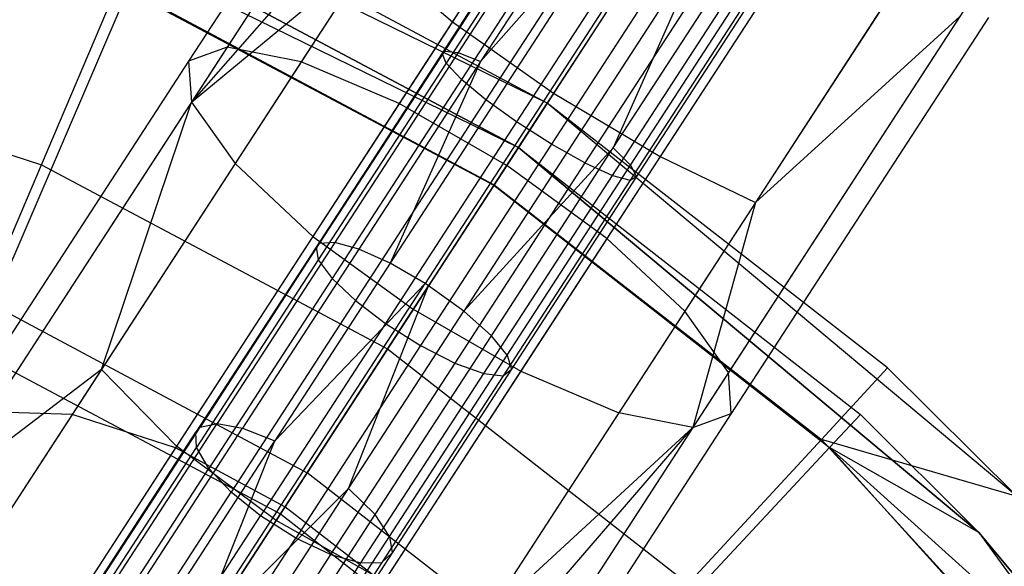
# Model space of a CAD drawing. Extents: x 1.6 to 24.9, y -15.7 to 0.
# Tile 131 of 246: x 6.755 to 8.246, y -9.275 to -8.447. Entities that reach past the tile are written whole.
import ezdxf

# ---------------------------------------------------------------- set-up
doc = ezdxf.new("R2010")
doc.units = 0
doc.header["$LTSCALE"] = 2.54
doc.layers.get('0').update_dxf_attribs({"color": 13, "linetype": 'CONTINUOUS'})

# ---------------------------------------------------------------- blocks, each defined once
blk = doc.blocks.new('ARES-203-D_STL')
at = {"color": 0}
for p, q in [((7.4002, -7.9106, 2.5207), (7.0108, -8.5102, 2.6611)), ((7.4002, -7.9106, 2.5207), (7.0108, -8.5102, 2.6611)), ((7.4437, -7.9121, 2.7069), (7.0692, -8.4888, 2.8419)), ((7.4437, -7.9121, 2.7069), (7.0692, -8.4888, 2.8419)), ((7.4193, -7.9496, 2.3346), (7.0151, -8.5721, 2.4803)), ((7.4193, -7.9496, 2.3346), (7.0151, -8.5721, 2.4803)), ((7.5431, -7.9541, 2.8648), (7.1812, -8.5113, 2.9952)), ((7.5431, -7.9541, 2.8648), (7.1812, -8.5113, 2.9952)), ((7.4981, -8.0234, 2.1767), (7.0151, -8.5721, 2.4803)), ((7.4981, -8.0234, 2.1767), (7.0151, -8.5721, 2.4803)), ((7.6833, -8.03, 2.9702), (7.3298, -8.5743, 3.0976)), ((7.6833, -8.03, 2.9702), (7.3298, -8.5743, 3.0976)), ((7.6245, -8.1206, 2.0713), (7.4103, -8.4504, 2.1334)), ((7.6245, -8.1206, 2.0713), (7.4103, -8.4504, 2.1334)), ((7.843, -8.1284, 3.0072), (7.4925, -8.6681, 3.1336)), ((7.843, -8.1284, 3.0072), (7.4925, -8.6681, 3.1336)), ((7.5539, -8.5737, 11.7859), (6.7202, -8.1657, 11.7859)), ((7.5539, -8.5737, 11.7859), (6.7202, -8.1657, 11.7859)), ((7.5879, -8.2003, 4.6664), (7.3946, -8.4979, 4.7068)), ((7.5879, -8.2003, 4.6664), (7.3946, -8.4979, 4.7068)), ((7.5901, -8.1991, 4.6961), (7.3981, -8.4948, 4.7362)), ((7.5901, -8.1991, 4.6961), (7.3981, -8.4948, 4.7362)), ((7.5967, -8.2112, 4.6066), (7.4007, -8.5131, 4.6476)), ((7.5967, -8.2112, 4.6066), (7.4007, -8.5131, 4.6476)), ((7.6081, -8.2057, 4.7551), (7.4188, -8.4972, 4.7946)), ((7.6081, -8.2057, 4.7551), (7.4188, -8.4972, 4.7946)), ((7.6403, -8.2225, 4.802), (7.4531, -8.5107, 4.8411)), ((7.6403, -8.2225, 4.802), (7.4531, -8.5107, 4.8411)), ((7.7793, -8.2264, 2.0342), (7.5636, -8.5586, 2.0968)), ((7.7793, -8.2264, 2.0342), (7.5636, -8.5586, 2.0968)), ((6.694, -8.2412, 11.7859), (7.5103, -8.6407, 11.7859)), ((6.694, -8.2412, 11.7859), (7.5103, -8.6407, 11.7859)), ((7.6224, -8.2325, 4.5552), (7.4241, -8.5378, 4.5967)), ((7.6224, -8.2325, 4.5552), (7.4241, -8.5378, 4.5967)), ((7.9978, -8.2343, 2.9702), (7.6444, -8.7786, 3.0976)), ((7.9978, -8.2343, 2.9702), (7.6444, -8.7786, 3.0976)), ((7.6847, -8.2484, 4.8349), (7.3159, -8.8163, 4.9408)), ((7.6847, -8.2484, 4.8349), (7.3159, -8.8163, 4.9408)), ((7.4531, -8.5107, 4.8411), (7.6847, -8.2484, 4.8349)), ((7.4531, -8.5107, 4.8411), (7.6847, -8.2484, 4.8349)), ((7.5539, -8.5737, 11.7859), (6.978, -8.2657, 11.2859)), ((7.5539, -8.5737, 11.2859), (6.978, -8.2657, 11.2859)), ((7.5539, -8.5737, 11.7859), (6.978, -8.2657, 11.2859)), ((7.5539, -8.5737, 11.2859), (6.978, -8.2657, 11.2859)), ((7.661, -8.2607, 4.519), (7.4611, -8.5686, 4.5608)), ((7.661, -8.2607, 4.519), (7.4611, -8.5686, 4.5608)), ((7.7365, -8.2809, 4.8483), (7.3689, -8.8469, 4.9538)), ((7.7365, -8.2809, 4.8483), (7.3689, -8.8469, 4.9538)), ((7.7418, -8.2843, 4.8484), (7.3742, -8.8503, 4.9539)), ((7.7418, -8.2843, 4.8484), (7.3742, -8.8503, 4.9539)), ((7.7082, -8.2929, 4.5009), (7.5074, -8.6021, 4.5429)), ((7.7082, -8.2929, 4.5009), (7.5074, -8.6021, 4.5429)), ((7.5103, -8.6407, 11.7859), (6.9301, -8.3322, 11.3549)), ((6.9301, -8.3322, 11.3549), (7.5103, -8.6407, 11.3549)), ((7.5103, -8.6407, 11.7859), (6.9301, -8.3322, 11.3549)), ((6.9301, -8.3322, 11.3549), (7.5103, -8.6407, 11.3549)), ((7.7962, -8.3208, 4.8357), (7.4275, -8.8886, 4.9416)), ((7.7962, -8.3208, 4.8357), (7.4275, -8.8886, 4.9416)), ((7.761, -8.3269, 4.5038), (7.5603, -8.6359, 4.5458)), ((7.761, -8.3269, 4.5038), (7.5603, -8.6359, 4.5458)), ((7.7962, -8.3208, 4.8357), (7.654, -8.6416, 4.8391)), ((7.7962, -8.3208, 4.8357), (7.654, -8.6416, 4.8391)), ((7.939, -8.3248, 2.0713), (7.7248, -8.6547, 2.1334)), ((7.939, -8.3248, 2.0713), (7.7248, -8.6547, 2.1334)), ((8.1243, -8.3315, 2.8648), (7.7624, -8.8887, 2.9952)), ((8.1243, -8.3315, 2.8648), (7.7624, -8.8887, 2.9952)), ((7.0151, -8.5721, 2.4803), (7.2881, -8.3467, 2.2376)), ((7.0151, -8.5721, 2.4803), (7.2881, -8.3467, 2.2376)), ((7.2881, -8.3467, 2.2376), (7.0812, -8.6653, 2.327)), ((7.2881, -8.3467, 2.2376), (7.0812, -8.6653, 2.327)), ((7.2881, -8.3467, 2.2376), (7.4103, -8.4504, 2.1334)), ((7.2881, -8.3467, 2.2376), (7.4103, -8.4504, 2.1334)), ((7.8106, -8.357, 4.5288), (7.611, -8.6642, 4.5705)), ((7.8106, -8.357, 4.5288), (7.611, -8.6642, 4.5705)), ((7.654, -8.6416, 4.8391), (7.8413, -8.3532, 4.8)), ((7.654, -8.6416, 4.8391), (7.8413, -8.3532, 4.8)), ((7.653, -8.6832, 4.6142), (7.8505, -8.379, 4.5729)), ((7.653, -8.6832, 4.6142), (7.8505, -8.379, 4.5729)), ((7.6801, -8.6677, 4.7903), (7.8696, -8.3759, 4.7507)), ((7.6801, -8.6677, 4.7903), (7.8696, -8.3759, 4.7507)), ((7.8747, -8.3899, 4.6287), (7.6797, -8.6902, 4.6694)), ((7.8747, -8.3899, 4.6287), (7.6797, -8.6902, 4.6694)), ((7.8815, -8.3887, 4.6918), (7.6893, -8.6847, 4.732)), ((7.8815, -8.3887, 4.6918), (7.6893, -8.6847, 4.732)), ((6.9197, -8.4014, 11.2625), (6.7143, -8.879, 11.1309)), ((6.9197, -8.4014, 11.2625), (6.7143, -8.879, 11.1309)), ((6.7879, -8.6672, 11.2801), (6.9033, -8.3952, 11.3436)), ((6.7879, -8.6672, 11.2801), (6.9033, -8.3952, 11.3436)), ((6.9033, -8.3952, 11.3436), (7.4731, -8.6981, 11.3436)), ((6.9033, -8.3952, 11.3436), (7.4731, -8.6981, 11.3436)), ((6.9197, -8.4014, 11.2625), (7.4734, -8.6975, 11.2625)), ((6.9197, -8.4014, 11.2625), (7.4734, -8.6975, 11.2625)), ((8.203, -8.4052, 2.7069), (7.8285, -8.9819, 2.8419)), ((8.203, -8.4052, 2.7069), (7.8285, -8.9819, 2.8419)), ((8.0792, -8.4008, 2.1767), (7.8693, -8.7241, 2.2376)), ((8.0792, -8.4008, 2.1767), (7.8693, -8.7241, 2.2376)), ((7.4103, -8.4504, 2.1334), (7.1992, -8.7755, 2.2246)), ((7.4103, -8.4504, 2.1334), (7.1992, -8.7755, 2.2246)), ((7.4103, -8.4504, 2.1334), (7.5636, -8.5586, 2.0968)), ((7.4103, -8.4504, 2.1334), (7.5636, -8.5586, 2.0968)), ((8.1787, -8.4427, 2.3346), (7.7744, -9.0652, 2.4803)), ((8.1787, -8.4427, 2.3346), (7.7744, -9.0652, 2.4803)), ((8.2221, -8.4443, 2.5207), (7.8327, -9.0439, 2.6611)), ((8.2221, -8.4443, 2.5207), (7.8327, -9.0439, 2.6611)), ((8.1787, -8.4427, 2.3346), (7.8693, -8.7241, 2.2376)), ((8.1787, -8.4427, 2.3346), (7.8693, -8.7241, 2.2376)), ((6.2232, -8.4838, 11.2801), (6.7879, -8.6672, 11.2801)), ((6.2232, -8.4838, 11.2801), (6.7879, -8.6672, 11.2801)), ((7.0692, -8.4888, 2.8419), (6.7103, -9.0415, 3.0767)), ((7.0692, -8.4888, 2.8419), (6.7103, -9.0415, 3.0767)), ((7.0692, -8.4888, 2.8419), (7.0108, -8.5102, 2.6611)), ((7.0692, -8.4888, 2.8419), (7.0108, -8.5102, 2.6611)), ((7.1812, -8.5113, 2.9952), (7.0692, -8.4888, 2.8419)), ((7.1812, -8.5113, 2.9952), (7.0692, -8.4888, 2.8419)), ((7.3946, -8.4979, 4.7068), (7.2038, -8.7917, 4.7768)), ((7.3946, -8.4979, 4.7068), (7.2038, -8.7917, 4.7768)), ((7.3981, -8.4948, 4.7362), (7.2087, -8.7864, 4.8056)), ((7.3981, -8.4948, 4.7362), (7.2087, -8.7864, 4.8056)), ((7.4188, -8.4972, 4.7946), (7.2321, -8.7847, 4.863)), ((7.4188, -8.4972, 4.7946), (7.2321, -8.7847, 4.863)), ((7.3946, -8.4979, 4.7068), (7.3981, -8.4948, 4.7362)), ((7.3946, -8.4979, 4.7068), (7.3981, -8.4948, 4.7362)), ((7.4007, -8.5131, 4.6476), (7.3946, -8.4979, 4.7068)), ((7.4007, -8.5131, 4.6476), (7.3946, -8.4979, 4.7068)), ((7.3981, -8.4948, 4.7362), (7.4188, -8.4972, 4.7946)), ((7.3981, -8.4948, 4.7362), (7.4188, -8.4972, 4.7946)), ((7.4188, -8.4972, 4.7946), (7.4531, -8.5107, 4.8411)), ((7.4188, -8.4972, 4.7946), (7.4531, -8.5107, 4.8411)), ((7.0108, -8.5102, 2.6611), (6.6377, -9.0848, 2.9053)), ((7.0108, -8.5102, 2.6611), (6.6377, -9.0848, 2.9053)), ((7.1812, -8.5113, 2.9952), (6.8344, -9.0454, 3.2221)), ((7.1812, -8.5113, 2.9952), (6.8344, -9.0454, 3.2221)), ((7.0108, -8.5102, 2.6611), (7.0151, -8.5721, 2.4803)), ((7.0108, -8.5102, 2.6611), (7.0151, -8.5721, 2.4803)), ((7.3298, -8.5743, 3.0976), (7.1812, -8.5113, 2.9952)), ((7.3298, -8.5743, 3.0976), (7.1812, -8.5113, 2.9952)), ((7.4007, -8.5131, 4.6476), (7.2072, -8.811, 4.7185)), ((7.4007, -8.5131, 4.6476), (7.2072, -8.811, 4.7185)), ((7.4531, -8.5107, 4.8411), (7.2685, -8.795, 4.9088)), ((7.4531, -8.5107, 4.8411), (7.2685, -8.795, 4.9088)), ((7.4531, -8.5107, 4.8411), (7.3159, -8.8163, 4.9408)), ((7.4531, -8.5107, 4.8411), (7.3159, -8.8163, 4.9408)), ((7.4241, -8.5378, 4.5967), (7.4007, -8.5131, 4.6476)), ((7.4241, -8.5378, 4.5967), (7.4007, -8.5131, 4.6476)), ((7.4241, -8.5378, 4.5967), (7.2283, -8.8394, 4.6685)), ((7.4241, -8.5378, 4.5967), (7.2283, -8.8394, 4.6685)), ((7.4611, -8.5686, 4.5608), (7.4241, -8.5378, 4.5967)), ((7.4611, -8.5686, 4.5608), (7.4241, -8.5378, 4.5967)), ((7.5636, -8.5586, 2.0968), (7.3511, -8.8859, 2.1886)), ((7.5636, -8.5586, 2.0968), (7.3511, -8.8859, 2.1886)), ((7.5636, -8.5586, 2.0968), (7.7248, -8.6547, 2.1334)), ((7.5636, -8.5586, 2.0968), (7.7248, -8.6547, 2.1334)), ((7.0151, -8.5721, 2.4803), (6.6277, -9.1687, 2.7338)), ((7.0151, -8.5721, 2.4803), (6.6277, -9.1687, 2.7338)), ((6.8788, -8.977, 2.4441), (7.0151, -8.5721, 2.4803)), ((6.8788, -8.977, 2.4441), (7.0151, -8.5721, 2.4803)), ((7.0151, -8.5721, 2.4803), (7.0812, -8.6653, 2.327)), ((7.0151, -8.5721, 2.4803), (7.0812, -8.6653, 2.327)), ((7.4611, -8.5686, 4.5608), (7.2636, -8.8727, 4.6331)), ((7.4611, -8.5686, 4.5608), (7.2636, -8.8727, 4.6331)), ((7.5074, -8.6021, 4.5429), (7.4611, -8.5686, 4.5608)), ((7.5074, -8.6021, 4.5429), (7.4611, -8.5686, 4.5608)), ((7.3298, -8.5743, 3.0976), (6.9911, -9.0959, 3.3193)), ((7.3298, -8.5743, 3.0976), (6.9911, -9.0959, 3.3193)), ((7.4925, -8.6681, 3.1336), (7.3298, -8.5743, 3.0976)), ((7.4925, -8.6681, 3.1336), (7.3298, -8.5743, 3.0976)), ((7.4734, -8.6975, 11.2625), (7.5539, -8.5737, 11.2859)), ((7.4734, -8.6975, 11.2625), (7.5539, -8.5737, 11.2859)), ((8.2657, -9.1693, 11.7859), (7.5539, -8.5737, 11.7859)), ((8.0694, -8.9745, 11.2859), (7.5539, -8.5737, 11.7859)), ((8.2657, -9.1693, 11.7859), (7.5539, -8.5737, 11.7859)), ((8.0694, -8.9745, 11.2859), (7.5539, -8.5737, 11.7859)), ((8.0694, -8.9745, 11.2859), (7.5539, -8.5737, 11.2859)), ((7.5539, -8.5737, 11.2859), (7.5539, -8.5737, 11.7859)), ((7.5539, -8.5737, 11.2859), (7.5539, -8.5737, 11.7859)), ((8.0694, -8.9745, 11.2859), (7.5539, -8.5737, 11.2859)), ((7.5074, -8.6021, 4.5429), (7.3091, -8.9074, 4.6156)), ((7.5074, -8.6021, 4.5429), (7.3091, -8.9074, 4.6156)), ((7.5603, -8.6359, 4.5458), (7.5074, -8.6021, 4.5429)), ((7.5603, -8.6359, 4.5458), (7.5074, -8.6021, 4.5429)), ((7.5603, -8.6359, 4.5458), (7.3622, -8.941, 4.6184)), ((7.5603, -8.6359, 4.5458), (7.3622, -8.941, 4.6184)), ((7.654, -8.6416, 4.8391), (7.4275, -8.8886, 4.9416)), ((7.654, -8.6416, 4.8391), (7.4275, -8.8886, 4.9416)), ((7.4693, -8.926, 4.9068), (7.654, -8.6416, 4.8391)), ((7.4693, -8.926, 4.9068), (7.654, -8.6416, 4.8391)), ((7.5103, -8.6407, 11.3549), (7.4731, -8.6981, 11.3436)), ((7.5103, -8.6407, 11.3549), (7.4731, -8.6981, 11.3436)), ((7.5103, -8.6407, 11.7859), (8.2073, -9.224, 11.7859)), ((8.2073, -9.224, 11.7859), (7.5103, -8.6407, 11.3549)), ((7.5103, -8.6407, 11.3549), (8.0281, -9.0453, 11.3549)), ((8.2073, -9.224, 11.7859), (7.5103, -8.6407, 11.3549)), ((7.5103, -8.6407, 11.7859), (8.2073, -9.224, 11.7859)), ((7.5103, -8.6407, 11.7859), (7.5103, -8.6407, 11.3549)), ((7.5103, -8.6407, 11.7859), (7.5103, -8.6407, 11.3549)), ((7.5103, -8.6407, 11.3549), (8.0281, -9.0453, 11.3549)), ((7.611, -8.6642, 4.5705), (7.5603, -8.6359, 4.5458)), ((7.611, -8.6642, 4.5705), (7.5603, -8.6359, 4.5458)), ((7.6801, -8.6677, 4.7903), (7.654, -8.6416, 4.8391)), ((7.6801, -8.6677, 4.7903), (7.654, -8.6416, 4.8391)), ((7.7248, -8.6547, 2.1334), (7.5137, -8.9797, 2.2246)), ((7.7248, -8.6547, 2.1334), (7.5137, -8.9797, 2.2246)), ((7.7248, -8.6547, 2.1334), (7.8693, -8.7241, 2.2376)), ((7.7248, -8.6547, 2.1334), (7.8693, -8.7241, 2.2376)), ((6.6715, -8.9413, 11.1902), (6.7879, -8.6672, 11.2801)), ((6.6715, -8.9413, 11.1902), (6.7879, -8.6672, 11.2801)), ((6.7879, -8.6672, 11.2801), (7.3121, -8.946, 11.2801)), ((6.7879, -8.6672, 11.2801), (7.3121, -8.946, 11.2801)), ((7.0812, -8.6653, 2.327), (6.8788, -8.977, 2.4441)), ((7.0812, -8.6653, 2.327), (6.8788, -8.977, 2.4441)), ((7.0812, -8.6653, 2.327), (7.1992, -8.7755, 2.2246)), ((7.0812, -8.6653, 2.327), (7.1992, -8.7755, 2.2246)), ((7.4925, -8.6681, 3.1336), (7.1566, -9.1854, 3.3534)), ((7.4925, -8.6681, 3.1336), (7.1566, -9.1854, 3.3534)), ((7.611, -8.6642, 4.5705), (7.414, -8.9676, 4.6427)), ((7.611, -8.6642, 4.5705), (7.414, -8.9676, 4.6427)), ((7.6444, -8.7786, 3.0976), (7.4925, -8.6681, 3.1336)), ((7.6444, -8.7786, 3.0976), (7.4925, -8.6681, 3.1336)), ((7.4932, -8.9555, 4.8588), (7.6801, -8.6677, 4.7903)), ((7.4932, -8.9555, 4.8588), (7.6801, -8.6677, 4.7903)), ((7.611, -8.6642, 4.5705), (7.653, -8.6832, 4.6142)), ((7.611, -8.6642, 4.5705), (7.653, -8.6832, 4.6142)), ((7.6801, -8.6677, 4.7903), (7.6893, -8.6847, 4.732)), ((7.6801, -8.6677, 4.7903), (7.6893, -8.6847, 4.732)), ((7.458, -8.9835, 4.6857), (7.653, -8.6832, 4.6142)), ((7.458, -8.9835, 4.6857), (7.653, -8.6832, 4.6142)), ((7.6797, -8.6902, 4.6694), (7.4872, -8.9866, 4.74)), ((7.6797, -8.6902, 4.6694), (7.4872, -8.9866, 4.74)), ((7.6893, -8.6847, 4.732), (7.4997, -8.9766, 4.8015)), ((7.6893, -8.6847, 4.732), (7.4997, -8.9766, 4.8015)), ((7.653, -8.6832, 4.6142), (7.6797, -8.6902, 4.6694)), ((7.653, -8.6832, 4.6142), (7.6797, -8.6902, 4.6694)), ((7.6797, -8.6902, 4.6694), (7.6893, -8.6847, 4.732)), ((7.6797, -8.6902, 4.6694), (7.6893, -8.6847, 4.732)), ((7.4734, -8.6975, 11.2625), (7.1903, -9.1335, 11.1309)), ((7.4734, -8.6975, 11.2625), (7.1903, -9.1335, 11.1309)), ((7.4731, -8.6981, 11.3436), (7.3121, -8.946, 11.2801)), ((7.4731, -8.6981, 11.3436), (7.3121, -8.946, 11.2801)), ((7.4731, -8.6981, 11.3436), (7.9815, -9.0953, 11.3436)), ((7.4731, -8.6981, 11.3436), (7.9815, -9.0953, 11.3436)), ((7.4734, -8.6975, 11.2625), (7.9692, -9.083, 11.2625)), ((7.4734, -8.6975, 11.2625), (7.9692, -9.083, 11.2625)), ((7.8693, -8.7241, 2.2376), (7.6624, -9.0427, 2.327)), ((7.8693, -8.7241, 2.2376), (7.6624, -9.0427, 2.327)), ((7.8693, -8.7241, 2.2376), (7.7744, -9.0652, 2.4803)), ((7.8693, -8.7241, 2.2376), (7.7744, -9.0652, 2.4803)), ((7.1992, -8.7755, 2.2246), (6.9927, -9.0934, 2.344)), ((7.1992, -8.7755, 2.2246), (6.9927, -9.0934, 2.344)), ((7.1992, -8.7755, 2.2246), (7.3511, -8.8859, 2.1886)), ((7.1992, -8.7755, 2.2246), (7.3511, -8.8859, 2.1886)), ((7.6444, -8.7786, 3.0976), (7.3056, -9.3002, 3.3193)), ((7.6444, -8.7786, 3.0976), (7.3056, -9.3002, 3.3193)), ((7.7624, -8.8887, 2.9952), (7.6444, -8.7786, 3.0976)), ((7.7624, -8.8887, 2.9952), (7.6444, -8.7786, 3.0976)), ((7.2038, -8.7917, 4.7768), (7.0218, -9.0719, 4.8736)), ((7.2038, -8.7917, 4.7768), (7.0218, -9.0719, 4.8736)), ((7.2087, -8.7864, 4.8056), (7.0281, -9.0646, 4.9017)), ((7.2087, -8.7864, 4.8056), (7.0281, -9.0646, 4.9017)), ((7.2321, -8.7847, 4.863), (7.054, -9.0589, 4.9577)), ((7.2321, -8.7847, 4.863), (7.054, -9.0589, 4.9577)), ((7.2685, -8.795, 4.9088), (7.0926, -9.0659, 5.0024)), ((7.2685, -8.795, 4.9088), (7.0926, -9.0659, 5.0024)), ((7.2087, -8.7864, 4.8056), (7.2038, -8.7917, 4.7768)), ((7.2087, -8.7864, 4.8056), (7.2038, -8.7917, 4.7768)), ((7.2038, -8.7917, 4.7768), (7.2072, -8.811, 4.7185)), ((7.2038, -8.7917, 4.7768), (7.2072, -8.811, 4.7185)), ((7.2321, -8.7847, 4.863), (7.2087, -8.7864, 4.8056)), ((7.2321, -8.7847, 4.863), (7.2087, -8.7864, 4.8056)), ((7.2685, -8.795, 4.9088), (7.2321, -8.7847, 4.863)), ((7.2685, -8.795, 4.9088), (7.2321, -8.7847, 4.863)), ((7.3159, -8.8163, 4.9408), (7.2685, -8.795, 4.9088)), ((7.3159, -8.8163, 4.9408), (7.2685, -8.795, 4.9088)), ((7.2072, -8.811, 4.7185), (7.0226, -9.0953, 4.8167)), ((7.2072, -8.811, 4.7185), (7.0226, -9.0953, 4.8167)), ((7.2072, -8.811, 4.7185), (7.2283, -8.8394, 4.6685)), ((7.2072, -8.811, 4.7185), (7.2283, -8.8394, 4.6685)), ((7.3159, -8.8163, 4.9408), (7.1414, -9.085, 5.0336)), ((7.3159, -8.8163, 4.9408), (7.1414, -9.085, 5.0336)), ((7.3689, -8.8469, 4.9538), (7.3159, -8.8163, 4.9408)), ((7.3689, -8.8469, 4.9538), (7.3159, -8.8163, 4.9408)), ((7.2283, -8.8394, 4.6685), (7.0414, -9.1272, 4.7679)), ((7.2283, -8.8394, 4.6685), (7.0414, -9.1272, 4.7679)), ((7.2283, -8.8394, 4.6685), (7.2636, -8.8727, 4.6331)), ((7.2283, -8.8394, 4.6685), (7.2636, -8.8727, 4.6331)), ((7.0256, -9.3754, 5.1663), (7.3689, -8.8469, 4.9538)), ((7.0256, -9.3754, 5.1663), (7.3689, -8.8469, 4.9538)), ((7.031, -9.3788, 5.1664), (7.3742, -8.8503, 4.9539)), ((7.031, -9.3788, 5.1664), (7.3742, -8.8503, 4.9539)), ((7.1414, -9.085, 5.0336), (7.3689, -8.8469, 4.9538)), ((7.1414, -9.085, 5.0336), (7.3689, -8.8469, 4.9538)), ((7.253, -9.1572, 5.0343), (7.3742, -8.8503, 4.9539)), ((7.253, -9.1572, 5.0343), (7.3742, -8.8503, 4.9539)), ((7.3742, -8.8503, 4.9539), (7.3689, -8.8469, 4.9538)), ((7.3742, -8.8503, 4.9539), (7.3689, -8.8469, 4.9538)), ((7.4275, -8.8886, 4.9416), (7.3742, -8.8503, 4.9539)), ((7.4275, -8.8886, 4.9416), (7.3742, -8.8503, 4.9539)), ((6.7143, -8.879, 11.1309), (7.1903, -9.1335, 11.1309)), ((6.7143, -8.879, 11.1309), (7.1903, -9.1335, 11.1309)), ((7.2636, -8.8727, 4.6331), (7.0751, -9.163, 4.7335)), ((7.2636, -8.8727, 4.6331), (7.0751, -9.163, 4.7335)), ((7.3511, -8.8859, 2.1886), (7.1432, -9.2061, 2.3089)), ((7.3511, -8.8859, 2.1886), (7.1432, -9.2061, 2.3089)), ((7.2636, -8.8727, 4.6331), (7.3091, -8.9074, 4.6156)), ((7.2636, -8.8727, 4.6331), (7.3091, -8.9074, 4.6156)), ((7.3511, -8.8859, 2.1886), (7.5137, -8.9797, 2.2246)), ((7.3511, -8.8859, 2.1886), (7.5137, -8.9797, 2.2246)), ((7.253, -9.1572, 5.0343), (7.4275, -8.8886, 4.9416)), ((7.253, -9.1572, 5.0343), (7.4275, -8.8886, 4.9416)), ((7.7624, -8.8887, 2.9952), (7.4156, -9.4228, 3.2221)), ((7.7624, -8.8887, 2.9952), (7.4156, -9.4228, 3.2221)), ((7.4693, -8.926, 4.9068), (7.4275, -8.8886, 4.9416)), ((7.4693, -8.926, 4.9068), (7.4275, -8.8886, 4.9416)), ((7.8285, -8.9819, 2.8419), (7.7624, -8.8887, 2.9952)), ((7.8285, -8.9819, 2.8419), (7.7624, -8.8887, 2.9952)), ((7.3091, -8.9074, 4.6156), (7.1198, -9.199, 4.7163)), ((7.3091, -8.9074, 4.6156), (7.1198, -9.199, 4.7163)), ((7.3091, -8.9074, 4.6156), (7.3622, -8.941, 4.6184)), ((7.3091, -8.9074, 4.6156), (7.3622, -8.941, 4.6184)), ((7.2933, -9.197, 5.0004), (7.4693, -8.926, 4.9068)), ((7.2933, -9.197, 5.0004), (7.4693, -8.926, 4.9068)), ((7.4932, -8.9555, 4.8588), (7.4693, -8.926, 4.9068)), ((7.4932, -8.9555, 4.8588), (7.4693, -8.926, 4.9068)), ((6.6715, -8.9413, 11.1902), (7.1499, -9.1957, 11.1902)), ((6.6715, -8.9413, 11.1902), (7.1499, -9.1957, 11.1902)), ((7.3121, -8.946, 11.2801), (7.1499, -9.1957, 11.1902)), ((7.3121, -8.946, 11.2801), (7.1499, -9.1957, 11.1902)), ((7.3622, -8.941, 4.6184), (7.173, -9.2324, 4.7191)), ((7.3622, -8.941, 4.6184), (7.173, -9.2324, 4.7191)), ((7.3121, -8.946, 11.2801), (7.7799, -9.3115, 11.2801)), ((7.3121, -8.946, 11.2801), (7.7799, -9.3115, 11.2801)), ((7.3622, -8.941, 4.6184), (7.414, -8.9676, 4.6427)), ((7.3622, -8.941, 4.6184), (7.414, -8.9676, 4.6427)), ((7.315, -9.23, 4.9536), (7.4932, -8.9555, 4.8588)), ((7.315, -9.23, 4.9536), (7.4932, -8.9555, 4.8588)), ((7.4932, -8.9555, 4.8588), (7.4997, -8.9766, 4.8015)), ((7.4932, -8.9555, 4.8588), (7.4997, -8.9766, 4.8015)), ((7.414, -8.9676, 4.6427), (7.2259, -9.2572, 4.7428)), ((7.414, -8.9676, 4.6427), (7.2259, -9.2572, 4.7428)), ((7.414, -8.9676, 4.6427), (7.458, -8.9835, 4.6857)), ((7.414, -8.9676, 4.6427), (7.458, -8.9835, 4.6857)), ((8.0694, -8.9745, 11.2859), (7.9692, -9.083, 11.2625)), ((8.0694, -8.9745, 11.2859), (7.9692, -9.083, 11.2625)), ((8.2657, -9.1693, 11.2859), (8.0694, -8.9745, 11.2859)), ((8.0694, -8.9745, 11.2859), (8.2657, -9.1693, 11.7859)), ((8.0694, -8.9745, 11.2859), (8.2657, -9.1693, 11.7859)), ((8.2657, -9.1693, 11.2859), (8.0694, -8.9745, 11.2859)), ((6.8788, -8.977, 2.4441), (6.6277, -9.1687, 2.7338)), ((6.8788, -8.977, 2.4441), (6.6277, -9.1687, 2.7338)), ((6.8788, -8.977, 2.4441), (6.6817, -9.2805, 2.5884)), ((6.8788, -8.977, 2.4441), (6.6817, -9.2805, 2.5884)), ((6.9927, -9.0934, 2.344), (6.8788, -8.977, 2.4441)), ((6.9927, -9.0934, 2.344), (6.8788, -8.977, 2.4441)), ((7.2718, -9.2701, 4.7847), (7.458, -8.9835, 4.6857)), ((7.2718, -9.2701, 4.7847), (7.458, -8.9835, 4.6857)), ((7.4872, -8.9866, 4.74), (7.3036, -9.2694, 4.8377)), ((7.4872, -8.9866, 4.74), (7.3036, -9.2694, 4.8377)), ((7.5137, -8.9797, 2.2246), (7.3072, -9.2977, 2.344)), ((7.5137, -8.9797, 2.2246), (7.3072, -9.2977, 2.344)), ((7.4997, -8.9766, 4.8015), (7.3189, -9.2551, 4.8977)), ((7.4997, -8.9766, 4.8015), (7.3189, -9.2551, 4.8977)), ((7.458, -8.9835, 4.6857), (7.4872, -8.9866, 4.74)), ((7.458, -8.9835, 4.6857), (7.4872, -8.9866, 4.74)), ((7.8285, -8.9819, 2.8419), (7.4696, -9.5346, 3.0767)), ((7.8285, -8.9819, 2.8419), (7.4696, -9.5346, 3.0767)), ((7.4872, -8.9866, 4.74), (7.4997, -8.9766, 4.8015)), ((7.4872, -8.9866, 4.74), (7.4997, -8.9766, 4.8015)), ((7.5137, -8.9797, 2.2246), (7.6624, -9.0427, 2.327)), ((7.5137, -8.9797, 2.2246), (7.6624, -9.0427, 2.327)), ((7.8327, -9.0439, 2.6611), (7.8285, -8.9819, 2.8419)), ((7.8327, -9.0439, 2.6611), (7.8285, -8.9819, 2.8419)), ((6.8344, -9.0454, 3.2221), (6.5104, -9.5443, 3.5401)), ((6.8344, -9.0454, 3.2221), (6.5104, -9.5443, 3.5401)), ((6.8344, -9.0454, 3.2221), (6.7103, -9.0415, 3.0767)), ((6.8344, -9.0454, 3.2221), (6.7103, -9.0415, 3.0767)), ((6.9911, -9.0959, 3.3193), (6.8344, -9.0454, 3.2221)), ((6.9911, -9.0959, 3.3193), (6.8344, -9.0454, 3.2221)), ((7.8327, -9.0439, 2.6611), (7.4596, -9.6185, 2.9053)), ((7.8327, -9.0439, 2.6611), (7.4596, -9.6185, 2.9053)), ((7.6624, -9.0427, 2.327), (7.46, -9.3544, 2.4441)), ((7.6624, -9.0427, 2.327), (7.46, -9.3544, 2.4441)), ((7.7744, -9.0652, 2.4803), (7.6624, -9.0427, 2.327)), ((7.7744, -9.0652, 2.4803), (7.6624, -9.0427, 2.327)), ((7.7744, -9.0652, 2.4803), (7.8327, -9.0439, 2.6611)), ((7.7744, -9.0652, 2.4803), (7.8327, -9.0439, 2.6611)), ((8.0281, -9.0453, 11.3549), (7.9815, -9.0953, 11.3436)), ((8.0281, -9.0453, 11.3549), (7.9815, -9.0953, 11.3436)), ((8.0281, -9.0453, 11.3549), (8.2073, -9.224, 11.3549)), ((8.2073, -9.224, 11.7859), (8.0281, -9.0453, 11.3549)), ((8.2073, -9.224, 11.7859), (8.0281, -9.0453, 11.3549)), ((8.0281, -9.0453, 11.3549), (8.2073, -9.224, 11.3549)), ((6.852, -9.3357, 5.0265), (7.0281, -9.0646, 4.9017)), ((6.852, -9.3357, 5.0265), (7.0281, -9.0646, 4.9017)), ((6.8806, -9.326, 5.0807), (7.054, -9.0589, 4.9577)), ((6.8806, -9.326, 5.0807), (7.054, -9.0589, 4.9577)), ((7.0218, -9.0719, 4.8736), (7.0281, -9.0646, 4.9017)), ((7.0218, -9.0719, 4.8736), (7.0281, -9.0646, 4.9017)), ((7.0281, -9.0646, 4.9017), (7.054, -9.0589, 4.9577)), ((7.0281, -9.0646, 4.9017), (7.054, -9.0589, 4.9577)), ((7.054, -9.0589, 4.9577), (7.0926, -9.0659, 5.0024)), ((7.054, -9.0589, 4.9577), (7.0926, -9.0659, 5.0024)), ((7.2629, -9.6579, 2.5884), (7.7744, -9.0652, 2.4803)), ((7.2629, -9.6579, 2.5884), (7.7744, -9.0652, 2.4803)), ((7.7744, -9.0652, 2.4803), (7.387, -9.6618, 2.7338)), ((7.7744, -9.0652, 2.4803), (7.387, -9.6618, 2.7338)), ((7.7744, -9.0652, 2.4803), (7.46, -9.3544, 2.4441)), ((7.7744, -9.0652, 2.4803), (7.46, -9.3544, 2.4441)), ((6.8444, -9.345, 4.9993), (7.0218, -9.0719, 4.8736)), ((6.8444, -9.345, 4.9993), (7.0218, -9.0719, 4.8736)), ((6.9212, -9.3298, 5.1238), (7.0926, -9.0659, 5.0024)), ((6.9212, -9.3298, 5.1238), (7.0926, -9.0659, 5.0024)), ((7.0226, -9.0953, 4.8167), (7.0218, -9.0719, 4.8736)), ((7.0226, -9.0953, 4.8167), (7.0218, -9.0719, 4.8736)), ((7.0926, -9.0659, 5.0024), (7.1414, -9.085, 5.0336)), ((7.0926, -9.0659, 5.0024), (7.1414, -9.085, 5.0336)), ((6.9927, -9.0934, 2.344), (6.7916, -9.4031, 2.4913)), ((6.9927, -9.0934, 2.344), (6.7916, -9.4031, 2.4913)), ((6.8425, -9.3725, 4.9443), (7.0226, -9.0953, 4.8167)), ((6.8425, -9.3725, 4.9443), (7.0226, -9.0953, 4.8167)), ((6.9715, -9.3467, 5.154), (7.1414, -9.085, 5.0336)), ((6.9715, -9.3467, 5.154), (7.1414, -9.085, 5.0336)), ((7.1432, -9.2061, 2.3089), (6.9927, -9.0934, 2.344)), ((7.1432, -9.2061, 2.3089), (6.9927, -9.0934, 2.344)), ((7.0414, -9.1272, 4.7679), (7.0226, -9.0953, 4.8167)), ((7.0414, -9.1272, 4.7679), (7.0226, -9.0953, 4.8167)), ((7.0256, -9.3754, 5.1663), (7.1414, -9.085, 5.0336)), ((7.0256, -9.3754, 5.1663), (7.1414, -9.085, 5.0336)), ((7.6164, -9.4648, 11.1309), (7.9692, -9.083, 11.2625)), ((7.6164, -9.4648, 11.1309), (7.9692, -9.083, 11.2625)), ((7.7799, -9.3115, 11.2801), (7.9815, -9.0953, 11.3436)), ((7.7799, -9.3115, 11.2801), (7.9815, -9.0953, 11.3436)), ((8.3926, -9.5466, 11.2625), (7.9692, -9.083, 11.2625)), ((8.2657, -9.1693, 11.2859), (7.9692, -9.083, 11.2625)), ((8.3926, -9.5466, 11.2625), (7.9692, -9.083, 11.2625)), ((8.2657, -9.1693, 11.2859), (7.9692, -9.083, 11.2625)), ((8.4679, -9.5337, 11.3549), (7.9815, -9.0953, 11.3436)), ((7.9815, -9.0953, 11.3436), (8.4133, -9.5748, 11.3436)), ((8.2073, -9.224, 11.3549), (7.9815, -9.0953, 11.3436)), ((8.4679, -9.5337, 11.3549), (7.9815, -9.0953, 11.3436)), ((8.2073, -9.224, 11.3549), (7.9815, -9.0953, 11.3436)), ((7.9815, -9.0953, 11.3436), (8.4133, -9.5748, 11.3436)), ((6.9911, -9.0959, 3.3193), (6.6746, -9.5833, 3.6299)), ((6.9911, -9.0959, 3.3193), (6.6746, -9.5833, 3.6299)), ((7.1566, -9.1854, 3.3534), (6.9911, -9.0959, 3.3193)), ((7.1566, -9.1854, 3.3534), (6.9911, -9.0959, 3.3193)), ((6.8591, -9.4079, 4.8971), (7.0414, -9.1272, 4.7679)), ((6.8591, -9.4079, 4.8971), (7.0414, -9.1272, 4.7679)), ((6.9239, -9.5436, 10.9263), (7.1903, -9.1335, 11.1309)), ((6.9239, -9.5436, 10.9263), (7.1903, -9.1335, 11.1309)), ((7.0751, -9.163, 4.7335), (7.0414, -9.1272, 4.7679)), ((7.0751, -9.163, 4.7335), (7.0414, -9.1272, 4.7679)), ((7.6164, -9.4648, 11.1309), (7.1903, -9.1335, 11.1309)), ((7.6164, -9.4648, 11.1309), (7.1903, -9.1335, 11.1309)), ((6.8912, -9.4462, 4.8638), (7.0751, -9.163, 4.7335)), ((6.8912, -9.4462, 4.8638), (7.0751, -9.163, 4.7335)), ((7.031, -9.3788, 5.1664), (7.253, -9.1572, 5.0343)), ((7.031, -9.3788, 5.1664), (7.253, -9.1572, 5.0343)), ((7.1198, -9.199, 4.7163), (7.0751, -9.163, 4.7335)), ((7.1198, -9.199, 4.7163), (7.0751, -9.163, 4.7335)), ((7.0832, -9.4188, 5.1547), (7.253, -9.1572, 5.0343)), ((7.0832, -9.4188, 5.1547), (7.253, -9.1572, 5.0343)), ((7.2933, -9.197, 5.0004), (7.253, -9.1572, 5.0343)), ((7.2933, -9.197, 5.0004), (7.253, -9.1572, 5.0343)), ((7.1566, -9.1854, 3.3534), (6.8428, -9.6687, 3.6614)), ((7.1566, -9.1854, 3.3534), (6.8428, -9.6687, 3.6614)), ((6.9351, -9.4834, 4.8473), (7.1198, -9.199, 4.7163)), ((6.9351, -9.4834, 4.8473), (7.1198, -9.199, 4.7163)), ((7.1499, -9.1957, 11.1902), (6.9936, -9.4363, 11.0762)), ((7.1499, -9.1957, 11.1902), (6.9936, -9.4363, 11.0762)), ((7.173, -9.2324, 4.7191), (7.1198, -9.199, 4.7163)), ((7.173, -9.2324, 4.7191), (7.1198, -9.199, 4.7163)), ((7.1218, -9.461, 5.122), (7.2933, -9.197, 5.0004)), ((7.1218, -9.461, 5.122), (7.2933, -9.197, 5.0004)), ((7.1499, -9.1957, 11.1902), (7.5769, -9.5292, 11.1902)), ((7.1499, -9.1957, 11.1902), (7.5769, -9.5292, 11.1902)), ((7.3056, -9.3002, 3.3193), (7.1566, -9.1854, 3.3534)), ((7.3056, -9.3002, 3.3193), (7.1566, -9.1854, 3.3534)), ((7.315, -9.23, 4.9536), (7.2933, -9.197, 5.0004)), ((7.315, -9.23, 4.9536), (7.2933, -9.197, 5.0004)), ((7.1432, -9.2061, 2.3089), (6.9407, -9.5179, 2.4572)), ((7.1432, -9.2061, 2.3089), (6.9407, -9.5179, 2.4572)), ((7.3072, -9.2977, 2.344), (7.1432, -9.2061, 2.3089)), ((7.3072, -9.2977, 2.344), (7.1432, -9.2061, 2.3089)), ((8.2073, -9.224, 11.7859), (8.7445, -9.9571, 11.7859)), ((8.2073, -9.224, 11.3549), (8.2073, -9.224, 11.7859)), ((8.2073, -9.224, 11.3549), (8.2073, -9.224, 11.7859)), ((8.2073, -9.224, 11.3549), (8.4679, -9.5337, 11.3549)), ((8.4679, -9.5337, 11.3549), (8.2073, -9.224, 11.7859)), ((8.4679, -9.5337, 11.3549), (8.2073, -9.224, 11.7859)), ((8.2073, -9.224, 11.7859), (8.7445, -9.9571, 11.7859)), ((8.2073, -9.224, 11.3549), (8.4679, -9.5337, 11.3549)), ((6.9884, -9.5166, 4.8499), (7.173, -9.2324, 4.7191)), ((6.9884, -9.5166, 4.8499), (7.173, -9.2324, 4.7191)), ((7.1413, -9.4974, 5.0767), (7.315, -9.23, 4.9536)), ((7.1413, -9.4974, 5.0767), (7.315, -9.23, 4.9536)), ((7.2259, -9.2572, 4.7428), (7.173, -9.2324, 4.7191)), ((7.2259, -9.2572, 4.7428), (7.173, -9.2324, 4.7191)), ((7.315, -9.23, 4.9536), (7.3189, -9.2551, 4.8977)), ((7.315, -9.23, 4.9536), (7.3189, -9.2551, 4.8977)), ((7.2259, -9.2572, 4.7428), (7.0425, -9.5397, 4.8729)), ((7.2259, -9.2572, 4.7428), (7.0425, -9.5397, 4.8729)), ((7.3189, -9.2551, 4.8977), (7.1426, -9.5265, 5.0226)), ((7.3189, -9.2551, 4.8977), (7.1426, -9.5265, 5.0226)), ((7.2259, -9.2572, 4.7428), (7.2718, -9.2701, 4.7847)), ((7.2259, -9.2572, 4.7428), (7.2718, -9.2701, 4.7847)), ((7.3036, -9.2694, 4.8377), (7.3189, -9.2551, 4.8977)), ((7.3036, -9.2694, 4.8377), (7.3189, -9.2551, 4.8977)), ((7.0903, -9.5496, 4.9134), (7.2718, -9.2701, 4.7847)), ((7.0903, -9.5496, 4.9134), (7.2718, -9.2701, 4.7847)), ((7.3036, -9.2694, 4.8377), (7.1246, -9.5451, 4.9646)), ((7.3036, -9.2694, 4.8377), (7.1246, -9.5451, 4.9646)), ((7.2718, -9.2701, 4.7847), (7.3036, -9.2694, 4.8377)), ((7.2718, -9.2701, 4.7847), (7.3036, -9.2694, 4.8377))]:
    blk.add_line(p, q, dxfattribs=at)

msp = doc.modelspace()

# ---------------------------------------------------------------- block references
at = {"color": 0}
msp.add_blockref('ARES-203-D_STL', (0, 0), dxfattribs=at)

doc.saveas('drawing.dxf')
